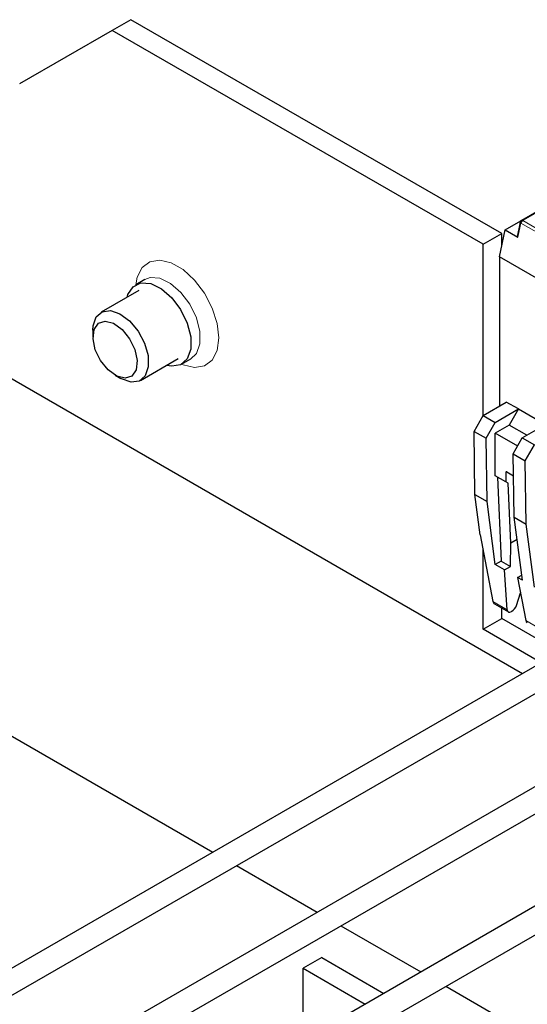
# Model space of a CAD drawing. Header units: millimetres. Extents: x 5 to 418, y 2 to 292.
# Tile 38 of 48: x 343 to 357, y 127 to 153. Entities that reach past the tile are written whole.
import ezdxf

# ---------------------------------------------------------------- set-up
doc = ezdxf.new("R2010")
doc.units = ezdxf.units.MM

msp = doc.modelspace()

# ---------------------------------------------------------------- linework, layer by layer
at = {"color": 7, "linetype": 'Continuous', "lineweight": 25}
for p, q in [((346.2935, 153.0852), (345.7986, 152.7995)), ((356.193, 147.3704), (346.2935, 153.0852)), ((345.7986, 152.7995), (343.3237, 151.3703)), ((355.6981, 147.0846), (345.7986, 152.7995)), ((360.0669, 149.6519), (356.7212, 147.7205)), ((356.2864, 147.4672), (356.7079, 147.7105)), ((356.6878, 147.6748), (356.6032, 147.2849)), ((355.6981, 147.0846), (356.193, 147.3704)), ((356.1312, 146.7524), (356.2864, 147.4672)), ((356.193, 147.0373), (356.193, 147.3704)), ((356.2864, 147.4672), (356.6267, 147.2707)), ((355.6981, 142.5121), (355.6981, 147.0846)), ((364.4839, 141.9305), (356.1312, 146.7524)), ((356.1312, 146.7524), (356.1312, 142.7621)), ((346.671, 146.1443), (346.4235, 146.0014)), ((346.511, 145.8498), (345.4997, 145.266)), ((345.2822, 144.7853), (345.2822, 144.61)), ((346.5496, 143.4473), (347.561, 144.0311)), ((347.6484, 143.8796), (347.8959, 144.0224)), ((342.8287, 143.654), (356.7503, 135.6173)), ((345.8727, 143.587), (346.0245, 143.4993)), ((355.6981, 142.5121), (356.3168, 142.8693)), ((356.6385, 142.6835), (356.3168, 142.8693)), ((356.0198, 142.3264), (356.6385, 142.6835)), ((356.6385, 142.6835), (356.391, 142.2549)), ((356.6385, 142.6835), (357.3624, 142.2656)), ((355.4549, 142.086), (355.6981, 142.5121)), ((355.6981, 142.5121), (356.0198, 142.3264)), ((355.4549, 142.086), (355.7766, 141.9002)), ((355.4806, 140.3992), (355.4549, 142.086)), ((355.7766, 141.9002), (356.0198, 142.3264)), ((356.391, 142.2549), (356.0198, 142.0406)), ((356.8674, 141.9799), (356.391, 142.2549)), ((356.7437, 141.9085), (357.3624, 142.2656)), ((355.8023, 140.2134), (355.7766, 141.9002)), ((356.621, 141.6935), (356.0198, 142.0406)), ((356.0198, 140.8974), (356.0198, 142.0406)), ((356.5005, 141.4823), (356.7437, 141.9085)), ((356.7437, 141.9085), (357.0654, 141.7227)), ((356.8223, 141.2966), (357.0654, 141.7227)), ((356.5005, 141.4823), (356.8223, 141.2966)), ((356.5262, 139.7955), (356.5005, 141.4823)), ((356.848, 139.6098), (356.8223, 141.2966)), ((356.3044, 140.7331), (356.0198, 140.8974)), ((356.0841, 140.8603), (356.1816, 138.6188)), ((356.3044, 140.9903), (356.3044, 140.7331)), ((356.3291, 141.0046), (356.5094, 140.9006)), ((356.3684, 140.7031), (356.3044, 140.7331)), ((356.4383, 139.0957), (356.3684, 140.7031)), ((355.4806, 140.3992), (355.8023, 140.2134)), ((355.6213, 139.3241), (355.4806, 140.3992)), ((356.0231, 138.5273), (355.8023, 140.2134)), ((356.5262, 139.7955), (356.848, 139.6098)), ((356.747, 138.1094), (356.5262, 139.7955)), ((357.0687, 137.9236), (356.848, 139.6098)), ((355.6213, 139.3241), (355.9583, 137.5405)), ((356.6052, 139.192), (356.4383, 139.0957)), ((355.6981, 136.7962), (355.6981, 138.918)), ((356.4264, 138.4775), (356.4383, 139.0957)), ((334.5626, 138.8821), (348.4843, 130.8453)), ((356.1816, 138.6188), (356.0231, 138.5273)), ((356.2679, 138.3859), (356.0231, 138.5273)), ((356.1816, 138.6188), (356.4264, 138.4775)), ((356.2679, 138.3859), (356.4264, 138.4775)), ((356.3407, 137.3197), (356.2679, 138.3859)), ((356.6197, 138.1828), (356.7291, 138.246)), ((356.6197, 138.1828), (356.8369, 137.0333)), ((356.747, 138.1094), (356.6197, 138.1828)), ((356.5879, 137.4354), (356.6976, 137.7704)), ((355.9983, 137.4767), (356.3709, 137.2616)), ((356.193, 137.082), (356.193, 137.3643)), ((355.6981, 136.7962), (356.193, 137.082)), ((357.7403, 136.1887), (356.193, 137.082)), ((356.4659, 137.2775), (356.4558, 137.2717)), ((357.2453, 135.903), (355.6981, 136.7962)), ((357.9848, 136.3299), (340.6851, 126.343)), ((341.0001, 125.7974), (358.7244, 136.0294)), ((360.769, 134.7226), (343.4694, 124.7357)), ((343.7843, 124.1901), (361.5086, 134.4221)), ((363.5358, 133.1254), (346.2449, 123.1435)), ((346.5773, 122.5676), (364.2963, 132.7966)), ((349.1143, 130.4816), (351.2685, 129.238)), ((351.8986, 128.8743), (354.0352, 127.6408)), ((351.3918, 128.0237), (350.8968, 127.738)), ((351.3918, 128.0237), (353.0451, 127.0693)), ((350.8968, 127.738), (352.5502, 126.7835)), ((350.8968, 125.8291), (350.8968, 127.738)), ((354.7003, 127.2569), (376.6355, 114.594))]:
    msp.add_line(p, q, dxfattribs=at)
at = {"color": 7, "linetype": 'Continuous', "lineweight": 18}
for p, q in [((360.1019, 149.6484), (356.7562, 147.7171)), ((356.6267, 147.2707), (356.7087, 147.6482)), ((356.7087, 147.6482), (358.8123, 146.4338)), ((358.8599, 146.5027), (356.7562, 147.7171)), ((356.3044, 140.9903), (356.3292, 141.0046)), ((355.9583, 137.5405), (356.3407, 137.3197)), ((356.8369, 137.0333), (357.2688, 136.7839))]:
    msp.add_line(p, q, dxfattribs=at)
at = {"color": 7, "linetype": 'Continuous', "lineweight": 18, "flags": 128}
for points in [[(346.4235, 146.0014), (346.4624, 146.2054), (346.5941, 146.4624), (346.8017, 146.6192), (347.0683, 146.6631), (347.3725, 146.5907), (347.6895, 146.4077), (347.9936, 146.129), (348.2603, 145.7771), (348.4679, 145.3807), (348.5996, 144.9717), (348.6447, 144.5833), (348.5996, 144.247), (348.4679, 143.9901), (348.2603, 143.8333), (347.9936, 143.7893), (347.6895, 143.8618), (347.6484, 143.8796)], [(346.6705, 146.1439), (346.8097, 146.1942), (347.0708, 146.1758), (347.355, 146.0389), (347.6314, 145.7985), (347.8701, 145.4806), (348.0453, 145.1197), (348.1379, 144.7548), (348.1379, 144.4255), (348.0453, 144.1675), (347.8862, 144.017)]]:
    msp.add_lwpolyline(points, dxfattribs=at)
at = {"color": 7, "linetype": 'Continuous', "lineweight": 25, "flags": 128}
for points in [[(346.1955, 145.6677), (346.2167, 145.7382), (346.3524, 145.9495), (346.5622, 146.0514), (346.8234, 146.0329), (347.1075, 145.896), (347.3839, 145.6556), (347.6227, 145.3377), (347.7978, 144.9768), (347.8904, 144.6119), (347.8904, 144.2826), (347.7978, 144.0246), (347.6227, 143.8659), (347.3839, 143.8236), (347.2454, 143.849)], [(345.2822, 144.7853), (345.2901, 144.9057), (345.3715, 145.1413), (345.5316, 145.2823), (345.7512, 145.3116), (346.0037, 145.2257), (346.2588, 145.035), (346.4857, 144.7625), (346.6569, 144.441), (346.7519, 144.1094), (346.7592, 143.8076), (346.6778, 143.5719), (346.5177, 143.431), (346.2981, 143.4017), (346.0455, 143.4876), (346.0245, 143.4993)], [(345.6865, 143.7293), (345.4862, 143.9766), (345.3447, 144.2683), (345.2837, 144.5602), (345.3123, 144.8077), (345.4263, 144.9732), (345.6082, 145.0315), (345.8304, 144.9737), (346.0591, 144.8087), (346.2594, 144.5614), (346.4009, 144.2697), (346.4619, 143.9778), (346.4333, 143.7303), (346.3193, 143.5648), (346.1374, 143.5065), (345.9152, 143.5643), (345.6865, 143.7293)]]:
    msp.add_lwpolyline(points, dxfattribs=at)
at = {"color": 7, "linetype": 'Continuous', "lineweight": 25}
for centre, radius, start, end in [((356.7562, 147.6599), 0.07, 120, 170.93232), ((356.3195, 140.9928), 0.0153, 50.79671, 189.21404)]:
    msp.add_arc(centre, radius, start, end, dxfattribs=at)
for centre, major_axis, ratio, start_param, end_param in [((356.0797, 137.6318), (0.0776, 0.1571), 0.6161279, 2.4555992, 3.1014522), ((356.4746, 137.4154), (0.096, 0.1465), 0.5357875, 3.9572707, 5.1790012), ((356.4645, 137.4096), (0.096, 0.1465), 0.5357875, 2.5261007, 3.9572707), ((356.9582, 137.1246), (0.0776, 0.1571), 0.6161279, 2.4555992, 3.1014522)]:
    msp.add_ellipse(centre, major_axis=major_axis, ratio=ratio, start_param=start_param, end_param=end_param, dxfattribs=at)
for points in [[(356.7087, 147.6482), (356.7029, 147.6521), (356.6913, 147.66), (356.686, 147.6721), (356.6903, 147.6826), (356.7012, 147.6865), (356.7067, 147.6885)], [(356.7562, 147.7171), (356.753, 147.7187), (356.7465, 147.722), (356.7372, 147.724), (356.7285, 147.7238), (356.7237, 147.7216), (356.7212, 147.7205)]]:
    msp.add_open_spline(points, degree=3, dxfattribs=at)
at = {"color": 7, "linetype": 'Continuous', "lineweight": 18}
msp.add_open_spline([(356.7562, 147.7171), (356.7509, 147.7134), (356.7402, 147.7061), (356.726, 147.6888), (356.7145, 147.6688), (356.7106, 147.6551), (356.7087, 147.6482)], degree=3, dxfattribs=at)
at = {"color": 7, "linetype": 'Continuous', "lineweight": 25}
msp.add_open_spline([(356.6287, 147.329), (356.6248, 147.3265), (356.6176, 147.3218), (356.6095, 147.312), (356.606, 147.3016), (356.6074, 147.2916), (356.6124, 147.2811), (356.621, 147.2749), (356.6267, 147.2707)], degree=3, knots=[0, 0, 0, 0, 0.1561592, 0.2921349, 0.5028801, 0.633394, 0.7597458, 1, 1, 1, 1], dxfattribs=at)

doc.saveas('drawing.dxf')
